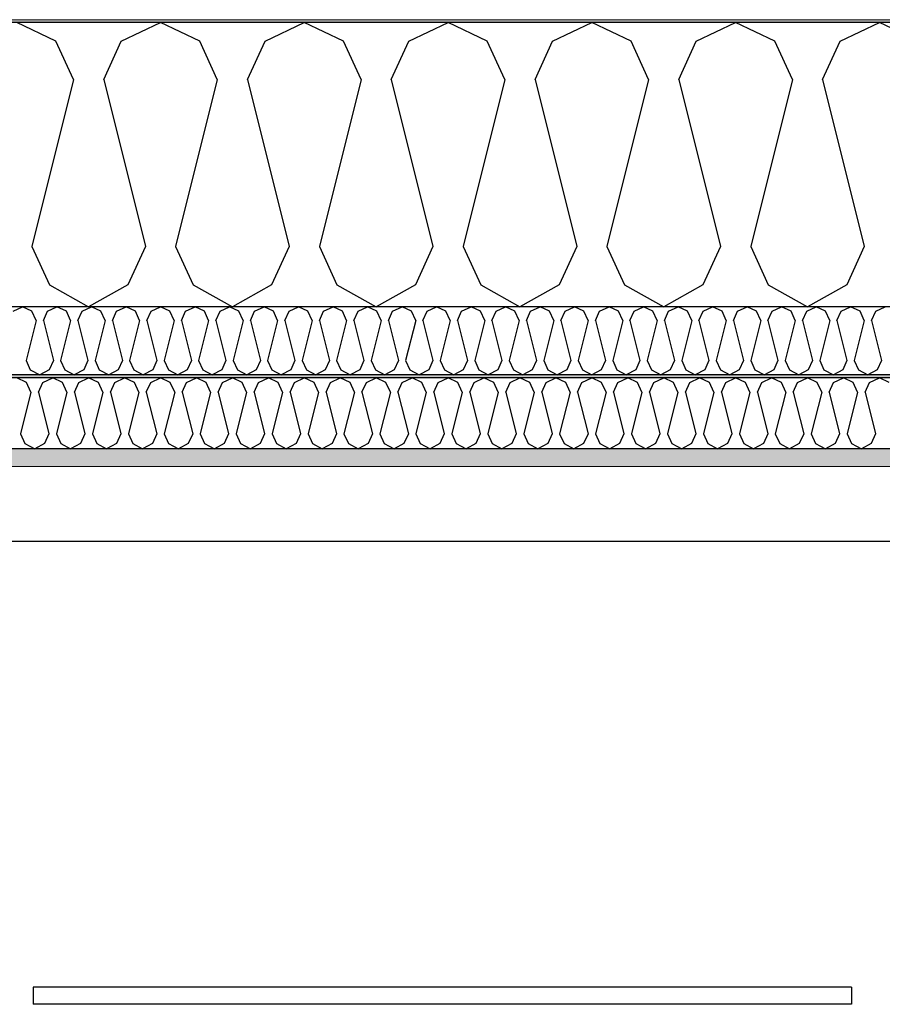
# Model space of a CAD drawing. Header units: millimetres. Extents: x -82116 to -58044, y -2070 to 12890.
# Tile 19 of 65: x -72361 to -71753, y 6214 to 6907. Entities that reach past the tile are written whole.
import ezdxf

# ---------------------------------------------------------------- set-up
doc = ezdxf.new("R2010")
doc.units = ezdxf.units.MM
doc.header["$LTSCALE"] = 0.5
doc.header["$MEASUREMENT"] = 0
doc.linetypes.add('PLINE', pattern=[0])
for name, color, linetype in [('223- Bjelker', 7, 'Continuous'), ('256- Faste himlinger og overflatebehandling (Skravur)(Nye konstruksjoner)', 7, 'Continuous'), ('256- Faste himlinger og overflatebehandling(Nye konstruksjoner)', 7, 'Continuous'), ('257- Systemhimlinger (Skravur)(Nye konstruksjoner)', 7, 'Continuous'), ('257- Systemhimlinger(Nye konstruksjoner)', 7, 'Continuous'), ('261- Primærkonstruksjon (tak)', 7, 'Continuous'), ('261- Primærkonstruksjon (tak) (Skravur)', 7, 'Continuous'), ('262- Taktekking (Skravur)(Nye konstruksjoner)', 7, 'Continuous')]:
    doc.layers.add(name, color=color, linetype=linetype)
doc.layers.add('236- Innvendig kledning og overflate(Nye konstruksjoner)', color=7, linetype='Continuous', lineweight=0)
doc.layers.add('262- Taktekking(Nye konstruksjoner)', color=7, linetype='Continuous', lineweight=0)
pattern_1 = [(0, (0, 0), (0, 43.30127), [0, -25]), (0, (12.5, 21.65), (0, 43.30127), [0, -25])]

# ---------------------------------------------------------------- blocks, each defined once
blk = doc.blocks.new('*X7')
at = {"layer": '261- Primærkonstruksjon (tak) (Skravur)', "linetype": 'PLINE'}
for p, q in [((-72335.12, 6891.98), (-72362.75, 6905.06)), ((-72289.19, 6891.98), (-72261.55, 6905.06)), ((-72233.91, 6891.98), (-72261.55, 6905.06)), ((-72187.98, 6891.98), (-72160.34, 6905.06)), ((-72132.7, 6891.98), (-72160.34, 6905.06)), ((-72086.77, 6891.98), (-72059.13, 6905.06)), ((-72031.5, 6891.98), (-72059.13, 6905.06)), ((-71985.57, 6891.98), (-71957.93, 6905.06)), ((-71930.29, 6891.98), (-71957.93, 6905.06)), ((-71884.36, 6891.98), (-71856.72, 6905.06)), ((-71829.08, 6891.98), (-71856.72, 6905.06)), ((-71783.15, 6891.98), (-71755.51, 6905.06)), ((-71727.88, 6891.98), (-71755.51, 6905.06)), ((-72322.78, 6864.88), (-72335.12, 6891.98)), ((-72301.52, 6864.88), (-72289.19, 6891.98)), ((-72221.58, 6864.88), (-72233.91, 6891.98)), ((-72200.31, 6864.88), (-72187.98, 6891.98)), ((-72120.37, 6864.88), (-72132.7, 6891.98)), ((-72099.11, 6864.88), (-72086.77, 6891.98)), ((-72019.16, 6864.88), (-72031.5, 6891.98)), ((-71997.9, 6864.88), (-71985.57, 6891.98)), ((-71917.96, 6864.88), (-71930.29, 6891.98)), ((-71896.69, 6864.88), (-71884.36, 6891.98)), ((-71816.75, 6864.88), (-71829.08, 6891.98)), ((-71795.49, 6864.88), (-71783.15, 6891.98)), ((-72322.78, 6864.88), (-72352.12, 6747.51)), ((-72301.52, 6864.88), (-72272.18, 6747.51)), ((-72221.58, 6864.88), (-72250.92, 6747.51)), ((-72200.31, 6864.88), (-72170.97, 6747.51)), ((-72120.37, 6864.88), (-72149.71, 6747.51)), ((-72099.11, 6864.88), (-72069.77, 6747.51)), ((-72019.16, 6864.88), (-72048.5, 6747.51)), ((-71997.9, 6864.88), (-71968.56, 6747.51)), ((-71917.96, 6864.88), (-71947.3, 6747.51)), ((-71896.69, 6864.88), (-71867.35, 6747.51)), ((-71816.75, 6864.88), (-71846.09, 6747.51)), ((-71795.49, 6864.88), (-71766.15, 6747.51)), ((-72352.12, 6747.51), (-72339.79, 6720.41)), ((-72272.18, 6747.51), (-72284.51, 6720.41)), ((-72250.92, 6747.51), (-72238.58, 6720.41)), ((-72170.97, 6747.51), (-72183.31, 6720.41)), ((-72149.71, 6747.51), (-72137.38, 6720.41)), ((-72069.77, 6747.51), (-72082.1, 6720.41)), ((-72048.5, 6747.51), (-72036.17, 6720.41)), ((-71968.56, 6747.51), (-71980.89, 6720.41)), ((-71947.3, 6747.51), (-71934.96, 6720.41)), ((-71867.35, 6747.51), (-71879.69, 6720.41)), ((-71846.09, 6747.51), (-71833.76, 6720.41)), ((-71766.15, 6747.51), (-71778.48, 6720.41)), ((-72339.79, 6720.41), (-72312.15, 6704.99)), ((-72284.51, 6720.41), (-72312.15, 6704.99)), ((-72238.58, 6720.41), (-72210.94, 6704.99)), ((-72183.31, 6720.41), (-72210.94, 6704.99)), ((-72137.38, 6720.41), (-72109.74, 6704.99)), ((-72082.1, 6720.41), (-72109.74, 6704.99)), ((-72036.17, 6720.41), (-72008.53, 6704.99)), ((-71980.89, 6720.41), (-72008.53, 6704.99)), ((-71934.96, 6720.41), (-71907.32, 6704.99)), ((-71879.69, 6720.41), (-71907.32, 6704.99)), ((-71833.76, 6720.41), (-71806.12, 6704.99)), ((-71778.48, 6720.41), (-71806.12, 6704.99))]:
    blk.add_line(p, q, dxfattribs=at)
blk = doc.blocks.new('*X9')
at = {"layer": '256- Faste himlinger og overflatebehandling (Skravur)(Nye konstruksjoner)', "linetype": 'PLINE'}
for p, q in [((-72365.34, 6701.85), (-72358.71, 6704.99)), ((-72352.07, 6701.85), (-72358.71, 6704.99)), ((-72341.05, 6701.85), (-72334.42, 6704.99)), ((-72327.78, 6701.85), (-72334.42, 6704.99)), ((-72316.76, 6701.85), (-72310.13, 6704.99)), ((-72303.49, 6701.85), (-72310.13, 6704.99)), ((-72292.47, 6701.85), (-72285.84, 6704.99)), ((-72279.2, 6701.85), (-72285.84, 6704.99)), ((-72268.18, 6701.85), (-72261.55, 6704.99)), ((-72254.91, 6701.85), (-72261.55, 6704.99)), ((-72243.89, 6701.85), (-72237.26, 6704.99)), ((-72230.62, 6701.85), (-72237.26, 6704.99)), ((-72219.6, 6701.85), (-72212.97, 6704.99)), ((-72206.34, 6701.85), (-72212.97, 6704.99)), ((-72195.31, 6701.85), (-72188.68, 6704.99)), ((-72182.05, 6701.85), (-72188.68, 6704.99)), ((-72171.02, 6701.85), (-72164.39, 6704.99)), ((-72157.76, 6701.85), (-72164.39, 6704.99)), ((-72146.73, 6701.85), (-72140.1, 6704.99)), ((-72133.47, 6701.85), (-72140.1, 6704.99)), ((-72122.44, 6701.85), (-72115.81, 6704.99)), ((-72109.18, 6701.85), (-72115.81, 6704.99)), ((-72098.15, 6701.85), (-72091.52, 6704.99)), ((-72084.89, 6701.85), (-72091.52, 6704.99)), ((-72073.86, 6701.85), (-72067.23, 6704.99)), ((-72060.6, 6701.85), (-72067.23, 6704.99)), ((-72049.57, 6701.85), (-72042.94, 6704.99)), ((-72036.31, 6701.85), (-72042.94, 6704.99)), ((-72025.29, 6701.85), (-72018.65, 6704.99)), ((-72012.02, 6701.85), (-72018.65, 6704.99)), ((-72001, 6701.85), (-71994.36, 6704.99)), ((-71987.73, 6701.85), (-71994.36, 6704.99)), ((-71976.71, 6701.85), (-71970.07, 6704.99)), ((-71963.44, 6701.85), (-71970.07, 6704.99)), ((-71952.42, 6701.85), (-71945.78, 6704.99)), ((-71939.15, 6701.85), (-71945.78, 6704.99)), ((-71928.13, 6701.85), (-71921.49, 6704.99)), ((-71914.86, 6701.85), (-71921.49, 6704.99)), ((-71903.84, 6701.85), (-71897.2, 6704.99)), ((-71890.57, 6701.85), (-71897.2, 6704.99)), ((-71879.55, 6701.85), (-71872.91, 6704.99)), ((-71866.28, 6701.85), (-71872.91, 6704.99)), ((-71855.26, 6701.85), (-71848.62, 6704.99)), ((-71841.99, 6701.85), (-71848.62, 6704.99)), ((-71830.97, 6701.85), (-71824.34, 6704.99)), ((-71817.7, 6701.85), (-71824.34, 6704.99)), ((-71806.68, 6701.85), (-71800.05, 6704.99)), ((-71793.41, 6701.85), (-71800.05, 6704.99)), ((-71782.39, 6701.85), (-71775.76, 6704.99)), ((-71769.12, 6701.85), (-71775.76, 6704.99)), ((-71758.1, 6701.85), (-71751.47, 6704.99)), ((-72349.11, 6695.34), (-72356.15, 6667.18)), ((-72349.11, 6695.34), (-72352.07, 6701.85)), ((-72344.01, 6695.34), (-72341.05, 6701.85)), ((-72344.01, 6695.34), (-72336.97, 6667.18)), ((-72324.82, 6695.34), (-72331.86, 6667.18)), ((-72324.82, 6695.34), (-72327.78, 6701.85)), ((-72319.72, 6695.34), (-72316.76, 6701.85)), ((-72319.72, 6695.34), (-72312.68, 6667.18)), ((-72300.53, 6695.34), (-72307.58, 6667.18)), ((-72300.53, 6695.34), (-72303.49, 6701.85)), ((-72295.43, 6695.34), (-72292.47, 6701.85)), ((-72295.43, 6695.34), (-72288.39, 6667.18)), ((-72276.24, 6695.34), (-72283.29, 6667.18)), ((-72276.24, 6695.34), (-72279.2, 6701.85)), ((-72271.14, 6695.34), (-72268.18, 6701.85)), ((-72271.14, 6695.34), (-72264.1, 6667.18)), ((-72251.95, 6695.34), (-72259, 6667.18)), ((-72251.95, 6695.34), (-72254.91, 6701.85)), ((-72246.85, 6695.34), (-72243.89, 6701.85)), ((-72246.85, 6695.34), (-72239.81, 6667.18)), ((-72227.66, 6695.34), (-72234.71, 6667.18)), ((-72227.66, 6695.34), (-72230.62, 6701.85)), ((-72222.56, 6695.34), (-72219.6, 6701.85)), ((-72222.56, 6695.34), (-72215.52, 6667.18)), ((-72203.38, 6695.34), (-72210.42, 6667.18)), ((-72203.38, 6695.34), (-72206.34, 6701.85)), ((-72198.27, 6695.34), (-72195.31, 6701.85)), ((-72198.27, 6695.34), (-72191.23, 6667.18)), ((-72179.09, 6695.34), (-72186.13, 6667.18)), ((-72179.09, 6695.34), (-72182.05, 6701.85)), ((-72173.98, 6695.34), (-72171.02, 6701.85)), ((-72173.98, 6695.34), (-72166.94, 6667.18)), ((-72154.8, 6695.34), (-72161.84, 6667.18)), ((-72154.8, 6695.34), (-72157.76, 6701.85)), ((-72149.69, 6695.34), (-72146.73, 6701.85)), ((-72149.69, 6695.34), (-72142.65, 6667.18)), ((-72130.51, 6695.34), (-72137.55, 6667.18)), ((-72130.51, 6695.34), (-72133.47, 6701.85)), ((-72125.4, 6695.34), (-72122.44, 6701.85)), ((-72125.4, 6695.34), (-72118.36, 6667.18)), ((-72106.22, 6695.34), (-72113.26, 6667.18)), ((-72106.22, 6695.34), (-72109.18, 6701.85)), ((-72101.11, 6695.34), (-72098.15, 6701.85)), ((-72101.11, 6695.34), (-72094.07, 6667.18)), ((-72081.93, 6695.34), (-72088.97, 6667.18)), ((-72081.93, 6695.34), (-72084.89, 6701.85)), ((-72076.82, 6695.34), (-72073.86, 6701.85)), ((-72076.82, 6695.34), (-72069.78, 6667.18)), ((-72057.64, 6695.34), (-72064.68, 6667.18)), ((-72057.64, 6695.34), (-72060.6, 6701.85)), ((-72052.53, 6695.34), (-72049.57, 6701.85)), ((-72052.53, 6695.34), (-72045.49, 6667.18)), ((-72033.35, 6695.34), (-72040.39, 6667.18)), ((-72033.35, 6695.34), (-72036.31, 6701.85)), ((-72028.24, 6695.34), (-72025.29, 6701.85)), ((-72028.24, 6695.34), (-72021.2, 6667.18)), ((-72009.06, 6695.34), (-72016.1, 6667.18)), ((-72009.06, 6695.34), (-72012.02, 6701.85)), ((-72003.96, 6695.34), (-72001, 6701.85)), ((-72003.96, 6695.34), (-71996.91, 6667.18)), ((-71984.77, 6695.34), (-71991.81, 6667.18)), ((-71984.77, 6695.34), (-71987.73, 6701.85)), ((-71979.67, 6695.34), (-71976.71, 6701.85)), ((-71979.67, 6695.34), (-71972.62, 6667.18)), ((-71960.48, 6695.34), (-71967.52, 6667.18)), ((-71960.48, 6695.34), (-71963.44, 6701.85)), ((-71955.38, 6695.34), (-71952.42, 6701.85)), ((-71955.38, 6695.34), (-71948.33, 6667.18)), ((-71936.19, 6695.34), (-71943.23, 6667.18)), ((-71936.19, 6695.34), (-71939.15, 6701.85)), ((-71931.09, 6695.34), (-71928.13, 6701.85)), ((-71931.09, 6695.34), (-71924.04, 6667.18)), ((-71911.9, 6695.34), (-71918.94, 6667.18)), ((-71911.9, 6695.34), (-71914.86, 6701.85)), ((-71906.8, 6695.34), (-71903.84, 6701.85)), ((-71906.8, 6695.34), (-71899.76, 6667.18)), ((-71887.61, 6695.34), (-71894.65, 6667.18)), ((-71887.61, 6695.34), (-71890.57, 6701.85)), ((-71882.51, 6695.34), (-71879.55, 6701.85)), ((-71882.51, 6695.34), (-71875.47, 6667.18)), ((-71863.32, 6695.34), (-71870.36, 6667.18)), ((-71863.32, 6695.34), (-71866.28, 6701.85)), ((-71858.22, 6695.34), (-71855.26, 6701.85)), ((-71858.22, 6695.34), (-71851.18, 6667.18)), ((-71839.03, 6695.34), (-71846.07, 6667.18)), ((-71839.03, 6695.34), (-71841.99, 6701.85)), ((-71833.93, 6695.34), (-71830.97, 6701.85)), ((-71833.93, 6695.34), (-71826.89, 6667.18)), ((-71814.74, 6695.34), (-71821.78, 6667.18)), ((-71814.74, 6695.34), (-71817.7, 6701.85)), ((-71809.64, 6695.34), (-71806.68, 6701.85)), ((-71809.64, 6695.34), (-71802.6, 6667.18)), ((-71790.45, 6695.34), (-71797.49, 6667.18)), ((-71790.45, 6695.34), (-71793.41, 6701.85)), ((-71785.35, 6695.34), (-71782.39, 6701.85)), ((-71785.35, 6695.34), (-71778.31, 6667.18)), ((-71766.16, 6695.34), (-71773.2, 6667.18)), ((-71766.16, 6695.34), (-71769.12, 6701.85)), ((-71761.06, 6695.34), (-71758.1, 6701.85)), ((-71761.06, 6695.34), (-71754.02, 6667.18)), ((-72356.15, 6667.18), (-72353.19, 6660.67)), ((-72353.19, 6660.67), (-72346.56, 6656.97)), ((-72339.93, 6660.67), (-72346.56, 6656.97)), ((-72336.97, 6667.18), (-72339.93, 6660.67)), ((-72331.86, 6667.18), (-72328.9, 6660.67)), ((-72328.9, 6660.67), (-72322.27, 6656.97)), ((-72315.64, 6660.67), (-72322.27, 6656.97)), ((-72312.68, 6667.18), (-72315.64, 6660.67)), ((-72307.58, 6667.18), (-72304.62, 6660.67)), ((-72304.62, 6660.67), (-72297.98, 6656.97)), ((-72291.35, 6660.67), (-72297.98, 6656.97)), ((-72288.39, 6667.18), (-72291.35, 6660.67)), ((-72283.29, 6667.18), (-72280.33, 6660.67)), ((-72280.33, 6660.67), (-72273.69, 6656.97)), ((-72267.06, 6660.67), (-72273.69, 6656.97)), ((-72264.1, 6667.18), (-72267.06, 6660.67)), ((-72259, 6667.18), (-72256.04, 6660.67)), ((-72256.04, 6660.67), (-72249.4, 6656.97)), ((-72242.77, 6660.67), (-72249.4, 6656.97)), ((-72239.81, 6667.18), (-72242.77, 6660.67)), ((-72234.71, 6667.18), (-72231.75, 6660.67)), ((-72231.75, 6660.67), (-72225.11, 6656.97)), ((-72218.48, 6660.67), (-72225.11, 6656.97)), ((-72215.52, 6667.18), (-72218.48, 6660.67)), ((-72210.42, 6667.18), (-72207.46, 6660.67)), ((-72207.46, 6660.67), (-72200.82, 6656.97)), ((-72194.19, 6660.67), (-72200.82, 6656.97)), ((-72191.23, 6667.18), (-72194.19, 6660.67)), ((-72186.13, 6667.18), (-72183.17, 6660.67)), ((-72183.17, 6660.67), (-72176.53, 6656.97)), ((-72169.9, 6660.67), (-72176.53, 6656.97)), ((-72166.94, 6667.18), (-72169.9, 6660.67)), ((-72161.84, 6667.18), (-72158.88, 6660.67)), ((-72158.88, 6660.67), (-72152.24, 6656.97)), ((-72145.61, 6660.67), (-72152.24, 6656.97)), ((-72142.65, 6667.18), (-72145.61, 6660.67)), ((-72137.55, 6667.18), (-72134.59, 6660.67)), ((-72134.59, 6660.67), (-72127.95, 6656.97)), ((-72121.32, 6660.67), (-72127.95, 6656.97)), ((-72118.36, 6667.18), (-72121.32, 6660.67)), ((-72113.26, 6667.18), (-72110.3, 6660.67)), ((-72110.3, 6660.67), (-72103.67, 6656.97)), ((-72097.03, 6660.67), (-72103.67, 6656.97)), ((-72094.07, 6667.18), (-72097.03, 6660.67)), ((-72088.97, 6667.18), (-72086.01, 6660.67)), ((-72086.01, 6660.67), (-72079.38, 6656.97)), ((-72072.74, 6660.67), (-72079.38, 6656.97)), ((-72069.78, 6667.18), (-72072.74, 6660.67)), ((-72064.68, 6667.18), (-72061.72, 6660.67)), ((-72061.72, 6660.67), (-72055.09, 6656.97)), ((-72048.45, 6660.67), (-72055.09, 6656.97)), ((-72045.49, 6667.18), (-72048.45, 6660.67)), ((-72040.39, 6667.18), (-72037.43, 6660.67)), ((-72037.43, 6660.67), (-72030.8, 6656.97)), ((-72024.16, 6660.67), (-72030.8, 6656.97)), ((-72021.2, 6667.18), (-72024.16, 6660.67)), ((-72016.1, 6667.18), (-72013.14, 6660.67)), ((-72013.14, 6660.67), (-72006.51, 6656.97)), ((-71999.87, 6660.67), (-72006.51, 6656.97)), ((-71996.91, 6667.18), (-71999.87, 6660.67)), ((-71991.81, 6667.18), (-71988.85, 6660.67)), ((-71988.85, 6660.67), (-71982.22, 6656.97)), ((-71975.58, 6660.67), (-71982.22, 6656.97)), ((-71972.62, 6667.18), (-71975.58, 6660.67)), ((-71967.52, 6667.18), (-71964.56, 6660.67)), ((-71964.56, 6660.67), (-71957.93, 6656.97)), ((-71951.29, 6660.67), (-71957.93, 6656.97)), ((-71948.33, 6667.18), (-71951.29, 6660.67)), ((-71943.23, 6667.18), (-71940.27, 6660.67)), ((-71940.27, 6660.67), (-71933.64, 6656.97)), ((-71927, 6660.67), (-71933.64, 6656.97)), ((-71924.04, 6667.18), (-71927, 6660.67)), ((-71918.94, 6667.18), (-71915.98, 6660.67)), ((-71915.98, 6660.67), (-71909.35, 6656.97)), ((-71902.72, 6660.67), (-71909.35, 6656.97)), ((-71899.76, 6667.18), (-71902.72, 6660.67)), ((-71894.65, 6667.18), (-71891.69, 6660.67)), ((-71891.69, 6660.67), (-71885.06, 6656.97)), ((-71878.43, 6660.67), (-71885.06, 6656.97)), ((-71875.47, 6667.18), (-71878.43, 6660.67)), ((-71870.36, 6667.18), (-71867.4, 6660.67)), ((-71867.4, 6660.67), (-71860.77, 6656.97)), ((-71854.14, 6660.67), (-71860.77, 6656.97)), ((-71851.18, 6667.18), (-71854.14, 6660.67)), ((-71846.07, 6667.18), (-71843.11, 6660.67)), ((-71843.11, 6660.67), (-71836.48, 6656.97)), ((-71829.85, 6660.67), (-71836.48, 6656.97)), ((-71826.89, 6667.18), (-71829.85, 6660.67)), ((-71821.78, 6667.18), (-71818.82, 6660.67)), ((-71818.82, 6660.67), (-71812.19, 6656.97)), ((-71805.56, 6660.67), (-71812.19, 6656.97)), ((-71802.6, 6667.18), (-71805.56, 6660.67)), ((-71797.49, 6667.18), (-71794.53, 6660.67)), ((-71794.53, 6660.67), (-71787.9, 6656.97)), ((-71781.27, 6660.67), (-71787.9, 6656.97)), ((-71778.31, 6667.18), (-71781.27, 6660.67)), ((-71773.2, 6667.18), (-71770.24, 6660.67)), ((-71770.24, 6660.67), (-71763.61, 6656.97)), ((-71756.98, 6660.67), (-71763.61, 6656.97)), ((-71754.02, 6667.18), (-71756.98, 6660.67))]:
    blk.add_line(p, q, dxfattribs=at)
blk = doc.blocks.new('*X10')
at = {"layer": '256- Faste himlinger og overflatebehandling (Skravur)(Nye konstruksjoner)', "linetype": 'PLINE'}
for p, q in [((-72355.84, 6651.7), (-72362.75, 6654.97)), ((-72344.36, 6651.7), (-72337.45, 6654.97)), ((-72330.54, 6651.7), (-72337.45, 6654.97)), ((-72319.06, 6651.7), (-72312.15, 6654.97)), ((-72305.24, 6651.7), (-72312.15, 6654.97)), ((-72293.76, 6651.7), (-72286.85, 6654.97)), ((-72279.94, 6651.7), (-72286.85, 6654.97)), ((-72268.46, 6651.7), (-72261.55, 6654.97)), ((-72254.64, 6651.7), (-72261.55, 6654.97)), ((-72243.16, 6651.7), (-72236.25, 6654.97)), ((-72229.34, 6651.7), (-72236.25, 6654.97)), ((-72217.85, 6651.7), (-72210.94, 6654.97)), ((-72204.03, 6651.7), (-72210.94, 6654.97)), ((-72192.55, 6651.7), (-72185.64, 6654.97)), ((-72178.73, 6651.7), (-72185.64, 6654.97)), ((-72167.25, 6651.7), (-72160.34, 6654.97)), ((-72153.43, 6651.7), (-72160.34, 6654.97)), ((-72141.95, 6651.7), (-72135.04, 6654.97)), ((-72128.13, 6651.7), (-72135.04, 6654.97)), ((-72116.65, 6651.7), (-72109.74, 6654.97)), ((-72102.83, 6651.7), (-72109.74, 6654.97)), ((-72091.35, 6651.7), (-72084.44, 6654.97)), ((-72077.53, 6651.7), (-72084.44, 6654.97)), ((-72066.04, 6651.7), (-72059.13, 6654.97)), ((-72052.22, 6651.7), (-72059.13, 6654.97)), ((-72040.74, 6651.7), (-72033.83, 6654.97)), ((-72026.92, 6651.7), (-72033.83, 6654.97)), ((-72015.44, 6651.7), (-72008.53, 6654.97)), ((-72001.62, 6651.7), (-72008.53, 6654.97)), ((-71990.14, 6651.7), (-71983.23, 6654.97)), ((-71976.32, 6651.7), (-71983.23, 6654.97)), ((-71964.84, 6651.7), (-71957.93, 6654.97)), ((-71951.02, 6651.7), (-71957.93, 6654.97)), ((-71939.54, 6651.7), (-71932.63, 6654.97)), ((-71925.72, 6651.7), (-71932.63, 6654.97)), ((-71914.23, 6651.7), (-71907.32, 6654.97)), ((-71900.41, 6651.7), (-71907.32, 6654.97)), ((-71888.93, 6651.7), (-71882.02, 6654.97)), ((-71875.11, 6651.7), (-71882.02, 6654.97)), ((-71863.63, 6651.7), (-71856.72, 6654.97)), ((-71849.81, 6651.7), (-71856.72, 6654.97)), ((-71838.33, 6651.7), (-71831.42, 6654.97)), ((-71824.51, 6651.7), (-71831.42, 6654.97)), ((-71813.03, 6651.7), (-71806.12, 6654.97)), ((-71799.21, 6651.7), (-71806.12, 6654.97)), ((-71787.73, 6651.7), (-71780.82, 6654.97)), ((-71773.91, 6651.7), (-71780.82, 6654.97)), ((-71762.42, 6651.7), (-71755.51, 6654.97)), ((-71748.6, 6651.7), (-71755.51, 6654.97)), ((-72352.76, 6644.93), (-72355.84, 6651.7)), ((-72347.45, 6644.93), (-72344.36, 6651.7)), ((-72327.46, 6644.93), (-72330.54, 6651.7)), ((-72322.14, 6644.93), (-72319.06, 6651.7)), ((-72302.16, 6644.93), (-72305.24, 6651.7)), ((-72296.84, 6644.93), (-72293.76, 6651.7)), ((-72276.86, 6644.93), (-72279.94, 6651.7)), ((-72271.54, 6644.93), (-72268.46, 6651.7)), ((-72251.55, 6644.93), (-72254.64, 6651.7)), ((-72246.24, 6644.93), (-72243.16, 6651.7)), ((-72226.25, 6644.93), (-72229.34, 6651.7)), ((-72220.94, 6644.93), (-72217.85, 6651.7)), ((-72200.95, 6644.93), (-72204.03, 6651.7)), ((-72195.64, 6644.93), (-72192.55, 6651.7)), ((-72175.65, 6644.93), (-72178.73, 6651.7)), ((-72170.33, 6644.93), (-72167.25, 6651.7)), ((-72150.35, 6644.93), (-72153.43, 6651.7)), ((-72145.03, 6644.93), (-72141.95, 6651.7)), ((-72125.05, 6644.93), (-72128.13, 6651.7)), ((-72119.73, 6644.93), (-72116.65, 6651.7)), ((-72099.74, 6644.93), (-72102.83, 6651.7)), ((-72094.43, 6644.93), (-72091.35, 6651.7)), ((-72074.44, 6644.93), (-72077.53, 6651.7)), ((-72069.13, 6644.93), (-72066.04, 6651.7)), ((-72049.14, 6644.93), (-72052.22, 6651.7)), ((-72043.83, 6644.93), (-72040.74, 6651.7)), ((-72023.84, 6644.93), (-72026.92, 6651.7)), ((-72018.52, 6644.93), (-72015.44, 6651.7)), ((-71998.54, 6644.93), (-72001.62, 6651.7)), ((-71993.22, 6644.93), (-71990.14, 6651.7)), ((-71973.24, 6644.93), (-71976.32, 6651.7)), ((-71967.92, 6644.93), (-71964.84, 6651.7)), ((-71947.93, 6644.93), (-71951.02, 6651.7)), ((-71942.62, 6644.93), (-71939.54, 6651.7)), ((-71922.63, 6644.93), (-71925.72, 6651.7)), ((-71917.32, 6644.93), (-71914.23, 6651.7)), ((-71897.33, 6644.93), (-71900.41, 6651.7)), ((-71892.02, 6644.93), (-71888.93, 6651.7)), ((-71872.03, 6644.93), (-71875.11, 6651.7)), ((-71866.71, 6644.93), (-71863.63, 6651.7)), ((-71846.73, 6644.93), (-71849.81, 6651.7)), ((-71841.41, 6644.93), (-71838.33, 6651.7)), ((-71821.43, 6644.93), (-71824.51, 6651.7)), ((-71816.11, 6644.93), (-71813.03, 6651.7)), ((-71796.12, 6644.93), (-71799.21, 6651.7)), ((-71790.81, 6644.93), (-71787.73, 6651.7)), ((-71770.82, 6644.93), (-71773.91, 6651.7)), ((-71765.51, 6644.93), (-71762.42, 6651.7)), ((-72352.76, 6644.93), (-72360.1, 6615.59)), ((-72347.45, 6644.93), (-72340.11, 6615.59)), ((-72327.46, 6644.93), (-72334.79, 6615.59)), ((-72322.14, 6644.93), (-72314.81, 6615.59)), ((-72302.16, 6644.93), (-72309.49, 6615.59)), ((-72296.84, 6644.93), (-72289.51, 6615.59)), ((-72276.86, 6644.93), (-72284.19, 6615.59)), ((-72271.54, 6644.93), (-72264.21, 6615.59)), ((-72251.55, 6644.93), (-72258.89, 6615.59)), ((-72246.24, 6644.93), (-72238.9, 6615.59)), ((-72226.25, 6644.93), (-72233.59, 6615.59)), ((-72220.94, 6644.93), (-72213.6, 6615.59)), ((-72200.95, 6644.93), (-72208.29, 6615.59)), ((-72195.64, 6644.93), (-72188.3, 6615.59)), ((-72175.65, 6644.93), (-72182.98, 6615.59)), ((-72170.33, 6644.93), (-72163, 6615.59)), ((-72150.35, 6644.93), (-72157.68, 6615.59)), ((-72145.03, 6644.93), (-72137.7, 6615.59)), ((-72125.05, 6644.93), (-72132.38, 6615.59)), ((-72119.73, 6644.93), (-72112.4, 6615.59)), ((-72099.74, 6644.93), (-72107.08, 6615.59)), ((-72094.43, 6644.93), (-72087.09, 6615.59)), ((-72074.44, 6644.93), (-72081.78, 6615.59)), ((-72069.13, 6644.93), (-72061.79, 6615.59)), ((-72049.14, 6644.93), (-72056.48, 6615.59)), ((-72043.83, 6644.93), (-72036.49, 6615.59)), ((-72023.84, 6644.93), (-72031.17, 6615.59)), ((-72018.52, 6644.93), (-72011.19, 6615.59)), ((-71998.54, 6644.93), (-72005.87, 6615.59)), ((-71993.22, 6644.93), (-71985.89, 6615.59)), ((-71973.24, 6644.93), (-71980.57, 6615.59)), ((-71967.92, 6644.93), (-71960.59, 6615.59)), ((-71947.93, 6644.93), (-71955.27, 6615.59)), ((-71942.62, 6644.93), (-71935.28, 6615.59)), ((-71922.63, 6644.93), (-71929.97, 6615.59)), ((-71917.32, 6644.93), (-71909.98, 6615.59)), ((-71897.33, 6644.93), (-71904.67, 6615.59)), ((-71892.02, 6644.93), (-71884.68, 6615.59)), ((-71872.03, 6644.93), (-71879.36, 6615.59)), ((-71866.71, 6644.93), (-71859.38, 6615.59)), ((-71846.73, 6644.93), (-71854.06, 6615.59)), ((-71841.41, 6644.93), (-71834.08, 6615.59)), ((-71821.43, 6644.93), (-71828.76, 6615.59)), ((-71816.11, 6644.93), (-71808.78, 6615.59)), ((-71796.12, 6644.93), (-71803.46, 6615.59)), ((-71790.81, 6644.93), (-71783.47, 6615.59)), ((-71770.82, 6644.93), (-71778.16, 6615.59)), ((-71765.51, 6644.93), (-71758.17, 6615.59)), ((-72360.1, 6615.59), (-72357.01, 6608.81)), ((-72340.11, 6615.59), (-72343.19, 6608.81)), ((-72334.79, 6615.59), (-72331.71, 6608.81)), ((-72314.81, 6615.59), (-72317.89, 6608.81)), ((-72309.49, 6615.59), (-72306.41, 6608.81)), ((-72289.51, 6615.59), (-72292.59, 6608.81)), ((-72284.19, 6615.59), (-72281.11, 6608.81)), ((-72264.21, 6615.59), (-72267.29, 6608.81)), ((-72258.89, 6615.59), (-72255.81, 6608.81)), ((-72238.9, 6615.59), (-72241.99, 6608.81)), ((-72233.59, 6615.59), (-72230.5, 6608.81)), ((-72213.6, 6615.59), (-72216.69, 6608.81)), ((-72208.29, 6615.59), (-72205.2, 6608.81)), ((-72188.3, 6615.59), (-72191.38, 6608.81)), ((-72182.98, 6615.59), (-72179.9, 6608.81)), ((-72163, 6615.59), (-72166.08, 6608.81)), ((-72157.68, 6615.59), (-72154.6, 6608.81)), ((-72137.7, 6615.59), (-72140.78, 6608.81)), ((-72132.38, 6615.59), (-72129.3, 6608.81)), ((-72112.4, 6615.59), (-72115.48, 6608.81)), ((-72107.08, 6615.59), (-72104, 6608.81)), ((-72087.09, 6615.59), (-72090.18, 6608.81)), ((-72081.78, 6615.59), (-72078.69, 6608.81)), ((-72061.79, 6615.59), (-72064.88, 6608.81)), ((-72056.48, 6615.59), (-72053.39, 6608.81)), ((-72036.49, 6615.59), (-72039.57, 6608.81)), ((-72031.17, 6615.59), (-72028.09, 6608.81)), ((-72011.19, 6615.59), (-72014.27, 6608.81)), ((-72005.87, 6615.59), (-72002.79, 6608.81)), ((-71985.89, 6615.59), (-71988.97, 6608.81)), ((-71980.57, 6615.59), (-71977.49, 6608.81)), ((-71960.59, 6615.59), (-71963.67, 6608.81)), ((-71955.27, 6615.59), (-71952.19, 6608.81)), ((-71935.28, 6615.59), (-71938.37, 6608.81)), ((-71929.97, 6615.59), (-71926.88, 6608.81)), ((-71909.98, 6615.59), (-71913.07, 6608.81)), ((-71904.67, 6615.59), (-71901.58, 6608.81)), ((-71884.68, 6615.59), (-71887.76, 6608.81)), ((-71879.36, 6615.59), (-71876.28, 6608.81)), ((-71859.38, 6615.59), (-71862.46, 6608.81)), ((-71854.06, 6615.59), (-71850.98, 6608.81)), ((-71834.08, 6615.59), (-71837.16, 6608.81)), ((-71828.76, 6615.59), (-71825.68, 6608.81)), ((-71808.78, 6615.59), (-71811.86, 6608.81)), ((-71803.46, 6615.59), (-71800.38, 6608.81)), ((-71783.47, 6615.59), (-71786.56, 6608.81)), ((-71778.16, 6615.59), (-71775.07, 6608.81)), ((-71758.17, 6615.59), (-71761.26, 6608.81)), ((-72357.01, 6608.81), (-72350.1, 6604.95)), ((-72343.19, 6608.81), (-72350.1, 6604.95)), ((-72331.71, 6608.81), (-72324.8, 6604.95)), ((-72317.89, 6608.81), (-72324.8, 6604.95)), ((-72306.41, 6608.81), (-72299.5, 6604.95)), ((-72292.59, 6608.81), (-72299.5, 6604.95)), ((-72281.11, 6608.81), (-72274.2, 6604.95)), ((-72267.29, 6608.81), (-72274.2, 6604.95)), ((-72255.81, 6608.81), (-72248.9, 6604.95)), ((-72241.99, 6608.81), (-72248.9, 6604.95)), ((-72230.5, 6608.81), (-72223.6, 6604.95)), ((-72216.69, 6608.81), (-72223.6, 6604.95)), ((-72205.2, 6608.81), (-72198.29, 6604.95)), ((-72191.38, 6608.81), (-72198.29, 6604.95)), ((-72179.9, 6608.81), (-72172.99, 6604.95)), ((-72166.08, 6608.81), (-72172.99, 6604.95)), ((-72154.6, 6608.81), (-72147.69, 6604.95)), ((-72140.78, 6608.81), (-72147.69, 6604.95)), ((-72129.3, 6608.81), (-72122.39, 6604.95)), ((-72115.48, 6608.81), (-72122.39, 6604.95)), ((-72104, 6608.81), (-72097.09, 6604.95)), ((-72090.18, 6608.81), (-72097.09, 6604.95)), ((-72078.69, 6608.81), (-72071.79, 6604.95)), ((-72064.88, 6608.81), (-72071.79, 6604.95)), ((-72053.39, 6608.81), (-72046.48, 6604.95)), ((-72039.57, 6608.81), (-72046.48, 6604.95)), ((-72028.09, 6608.81), (-72021.18, 6604.95)), ((-72014.27, 6608.81), (-72021.18, 6604.95)), ((-72002.79, 6608.81), (-71995.88, 6604.95)), ((-71988.97, 6608.81), (-71995.88, 6604.95)), ((-71977.49, 6608.81), (-71970.58, 6604.95)), ((-71963.67, 6608.81), (-71970.58, 6604.95)), ((-71952.19, 6608.81), (-71945.28, 6604.95)), ((-71938.37, 6608.81), (-71945.28, 6604.95)), ((-71926.88, 6608.81), (-71919.98, 6604.95)), ((-71913.07, 6608.81), (-71919.98, 6604.95)), ((-71901.58, 6608.81), (-71894.67, 6604.95)), ((-71887.76, 6608.81), (-71894.67, 6604.95)), ((-71876.28, 6608.81), (-71869.37, 6604.95)), ((-71862.46, 6608.81), (-71869.37, 6604.95)), ((-71850.98, 6608.81), (-71844.07, 6604.95)), ((-71837.16, 6608.81), (-71844.07, 6604.95)), ((-71825.68, 6608.81), (-71818.77, 6604.95)), ((-71811.86, 6608.81), (-71818.77, 6604.95)), ((-71800.38, 6608.81), (-71793.47, 6604.95)), ((-71786.56, 6608.81), (-71793.47, 6604.95)), ((-71775.07, 6608.81), (-71768.17, 6604.95)), ((-71761.26, 6608.81), (-71768.17, 6604.95))]:
    blk.add_line(p, q, dxfattribs=at)

msp = doc.modelspace()

# ---------------------------------------------------------------- hatches: boundary and pattern name
at = {"layer": '256- Faste himlinger og overflatebehandling (Skravur)(Nye konstruksjoner)', "linetype": 'Continuous'}
msp.add_hatch(color=256, dxfattribs=at).paths.add_polyline_path([(-73808.31, 6654.97), (-65223.16, 6654.97), (-65223.16, 6656.97), (-73808.31, 6656.97)])
h = msp.add_hatch(dxfattribs=at)
h.set_pattern_fill('Gips', color=256, style=0, pattern_type=2)
h.set_pattern_definition([(0, (0, 0), (0, 86.60254), [0, -50]), (0, (25, 43.3), (0, 86.60254), [0, -50])])
h.paths.add_polyline_path([(-73808.31, 6592.45), (-65223.16, 6592.45), (-65223.16, 6604.95), (-73808.31, 6604.95)])
at = {"layer": '257- Systemhimlinger (Skravur)(Nye konstruksjoner)', "linetype": 'Continuous'}
h = msp.add_hatch(dxfattribs=at)
h.set_pattern_fill('Prikker_tett', color=256, style=0, pattern_type=2)
h.set_pattern_definition(pattern_1)
h.paths.add_polyline_path([(-72351.16, 6214), (-71775.16, 6214), (-71775.16, 6226), (-72351.16, 6226)])
at = {"layer": '262- Taktekking (Skravur)(Nye konstruksjoner)', "linetype": 'Continuous'}
h = msp.add_hatch(dxfattribs=at)
h.set_pattern_fill('Prikker_tett', color=256, style=0, pattern_type=2)
h.set_pattern_definition(pattern_1)
h.paths.add_polyline_path([(-77473.16, 6905.06), (-68788.16, 6905.06), (-68788.16, 6907.06), (-77473.16, 6907.06)])

# ---------------------------------------------------------------- linework, layer by layer
at = {"layer": '223- Bjelker', "linetype": 'PLINE'}
msp.add_line((-73808.31, 6540), (-65223.16, 6540), dxfattribs=at)
at = {"layer": '236- Innvendig kledning og overflate(Nye konstruksjoner)', "linetype": 'PLINE'}
msp.add_line((-65223.16, 6592.45), (-73808.31, 6592.45), dxfattribs=at)
at = {"layer": '256- Faste himlinger og overflatebehandling(Nye konstruksjoner)', "linetype": 'PLINE'}
for p, q in [((-65223.16, 6656.97), (-73808.31, 6656.97)), ((-65223.16, 6654.97), (-73808.31, 6654.97)), ((-65223.16, 6604.95), (-73808.31, 6604.95))]:
    msp.add_line(p, q, dxfattribs=at)
at = {"layer": '257- Systemhimlinger(Nye konstruksjoner)', "linetype": 'PLINE'}
for p, q in [((-72351.16, 6226), (-72351.16, 6214)), ((-71775.16, 6226), (-72351.16, 6226)), ((-71775.16, 6226), (-71775.16, 6214)), ((-71775.16, 6214), (-72351.16, 6214))]:
    msp.add_line(p, q, dxfattribs=at)
at = {"layer": '261- Primærkonstruksjon (tak)', "linetype": 'PLINE'}
msp.add_line((-68788.16, 6905.06), (-76398.16, 6905.06), dxfattribs=at)
at = {"layer": '261- Primærkonstruksjon (tak)', "linetype": 'PLINE', "flags": 128}
msp.add_lwpolyline([(-64619.9, 6704.99), (-65073.16, 6704.99), (-65085.66, 6704.99), (-65098.16, 6704.99), (-65198.16, 6704.99), (-65210.66, 6704.99), (-65223.16, 6704.99), (-73808.31, 6704.99), (-73820.88, 6704.99), (-73833.45, 6704.99), (-73934, 6704.99), (-73984.28, 6704.99), (-74084.83, 6704.99), (-74097.4, 6704.99), (-74109.97, 6704.99), (-76223.16, 6704.99)], dxfattribs=at)
at = {"layer": '262- Taktekking(Nye konstruksjoner)', "linetype": 'PLINE'}
msp.add_line((-68788.16, 6907.06), (-77473.16, 6907.06), dxfattribs=at)

# ---------------------------------------------------------------- block references
at = {"layer": '256- Faste himlinger og overflatebehandling(Nye konstruksjoner)'}
for name in ['*X9', '*X10']:
    msp.add_blockref(name, (0, 0), dxfattribs=at)
at = {"layer": '261- Primærkonstruksjon (tak)'}
msp.add_blockref('*X7', (0, 0), dxfattribs=at)

doc.saveas('drawing.dxf')
